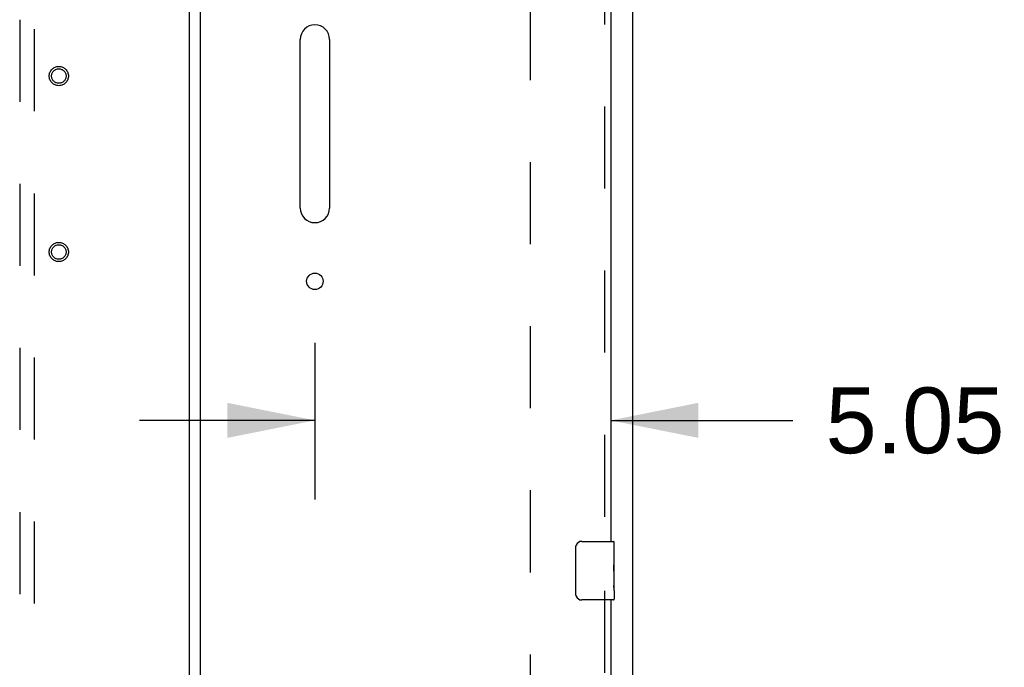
# Model space of a CAD drawing. Header units: inches. Extents: x 0 to 254, y 0 to 165.
# Tile 56 of 78: x 112 to 129, y 93 to 104. Entities that reach past the tile are written whole.
import ezdxf

# ---------------------------------------------------------------- set-up
doc = ezdxf.new("R2010")
doc.units = ezdxf.units.IN
doc.header["$LTSCALE"] = 13.988161
doc.header["$MEASUREMENT"] = 0
doc.linetypes.add('HIDDEN', pattern=[0.2, 0.1, -0.1])
doc.layers.get('0').update_dxf_attribs({"linetype": 'CONTINUOUS'})
for name, color, linetype in [('DEFAULT_2', 8, 'HIDDEN'), ('DIMENSIONS', 7, 'CONTINUOUS'), ('MASTER_DOOR_ASSEMBLY', 7, 'CONTINUOUS'), ('SLAVE_DOOR_ASSEMBLY', 7, 'CONTINUOUS')]:
    doc.layers.add(name, color=color, linetype=linetype)
doc.styles.get("Standard").update_dxf_attribs({"font": 'arial.ttf'})
doc.dimstyles.new('DIMSTYLE_1', dxfattribs={"dimtxt": 1.122045, "dimasz": 1.49606, "dimexe": 0.09, "dimexo": 0.07, "dimgap": 0.0375, "dimtad": 0, "dimtih": 1, "dimtoh": 1, "dimzin": 4, "dimdsep": 46, "dimtxsty": 'Standard', "dimblk": '_FILLED', "dimblk1": '_FILLED', "dimblk2": '_FILLED', "dimcen": 0.09, "dimazin": 1, "dimtfac": 1, "dimtdec": 3, "dimtofl": 0, "dimtmove": 0, "dimatfit": 3, "dimldrblk": '_FILLED', "dimfxl": 0, "dimtolj": 1, "dimtzin": 4, "dimarcsym": 0})

# ---------------------------------------------------------------- blocks, each defined once
blk = doc.blocks.new('_FILLED')
at = {"color": 0, "linetype": 'ByBlock'}
blk.add_solid([(0, 0), (-1, 0.2), (-1, -0.2)], dxfattribs=at)
blk = doc.blocks.new('*D19')
at = {"layer": 'DIMENSIONS', "color": 2, "linetype": 'Continuous'}
for p, q in [((117.25, 98.133), (117.25, 95.463)), ((117.25, 96.81), (114.258, 96.81)), ((122.297, 96.81), (125.402, 96.81))]:
    blk.add_line(p, q, dxfattribs=at)
at = {"layer": 'DIMENSIONS', "color": 2, "linetype": 'Continuous', "xscale": 1.49606, "yscale": 1.49606, "zscale": 1.49606}
blk.add_blockref('_FILLED', (117.25, 96.81), dxfattribs=at)
at = {"layer": 'DIMENSIONS', "color": 2, "linetype": 'Continuous', "xscale": 1.49606, "yscale": 1.49606, "zscale": 1.49606, "rotation": 180}
blk.add_blockref('_FILLED', (122.297, 96.81), dxfattribs=at)
at = {"layer": 'DIMENSIONS', "color": 2, "linetype": 'Continuous', "insert": (125.963, 97.371), "char_height": 1.122, "width": 3.04913, "attachment_point": 1, "line_spacing_factor": 0.9}
blk.add_mtext('5.05', dxfattribs=at)

msp = doc.modelspace()

# ---------------------------------------------------------------- linework, layer by layer
at = {"color": 3, "linetype": 'Continuous'}
msp.add_line((122.672, 43.858), (122.672, 122.39), dxfattribs=at)
at = {"layer": 'DEFAULT_2', "color": 8, "linetype": 'HIDDEN'}
msp.add_line((120.922, 120.796), (120.922, 45.452), dxfattribs=at)
at = {"layer": 'MASTER_DOOR_ASSEMBLY', "color": 8, "linetype": 'HIDDEN'}
for p, q in [((112.214, 120.426), (112.214, 85.294)), ((112.464, 85.294), (112.464, 120.426))]:
    msp.add_line(p, q, dxfattribs=at)
at = {"layer": 'MASTER_DOOR_ASSEMBLY', "color": 3, "linetype": 'Continuous'}
msp.add_line((115.11, 45.913), (115.11, 120.335), dxfattribs=at)
at = {"layer": 'MASTER_DOOR_ASSEMBLY', "color": 8, "linetype": 'HIDDEN'}
for centre, radius in [((112.881, 102.681), 0.164), ((112.881, 102.681), 0.124), ((112.881, 99.681), 0.164), ((112.881, 99.681), 0.124)]:
    msp.add_circle(centre, radius, dxfattribs=at)
at = {"layer": 'SLAVE_DOOR_ASSEMBLY', "color": 3, "linetype": 'Continuous'}
for p, q in [((115.297, 45.778), (115.297, 120.469)), ((122.297, 115.994), (122.297, 94.747)), ((117, 100.431), (117, 103.306)), ((117.5, 103.306), (117.5, 100.431)), ((122.297, 93.747), (122.297, 72.5))]:
    msp.add_line(p, q, dxfattribs=at)
at = {"layer": 'SLAVE_DOOR_ASSEMBLY', "color": 8, "linetype": 'HIDDEN'}
for p, q in [((122.193, 116.149), (122.193, 94.592)), ((122.193, 93.902), (122.193, 72.345))]:
    msp.add_line(p, q, dxfattribs=at)
at = {"layer": 'SLAVE_DOOR_ASSEMBLY', "color": 7, "linetype": 'Continuous'}
for p, q in [((121.802, 94.747), (122.342, 94.747)), ((121.702, 93.847), (121.702, 94.647)), ((122.357, 94.593), (122.35, 94.593)), ((122.35, 94.593), (122.35, 94.362)), ((122.357, 94.168), (122.357, 94.732)), ((122.357, 94.425), (122.35, 94.425)), ((122.357, 94.362), (122.35, 94.362)), ((122.357, 94.326), (122.351, 94.326)), ((122.357, 94.132), (122.35, 94.132)), ((122.35, 94.132), (122.35, 93.995)), ((122.356, 94.195), (122.357, 94.195)), ((122.357, 93.908), (122.357, 94.165)), ((122.351, 93.964), (122.357, 93.964)), ((122.357, 93.908), (122.357, 93.762)), ((122.342, 93.747), (121.802, 93.747))]:
    msp.add_line(p, q, dxfattribs=at)
for points in [[(121.702, 94.647), (121.702, 94.653), (121.703, 94.659), (121.704, 94.666), (121.705, 94.671), (121.707, 94.677), (121.709, 94.683)], [(122.356, 94.193), (122.353, 94.226), (122.352, 94.238), (122.351, 94.251), (122.351, 94.263), (122.35, 94.276), (122.35, 94.289), (122.35, 94.302), (122.351, 94.314), (122.351, 94.327), (122.352, 94.339), (122.353, 94.351)], [(122.357, 94.165), (122.357, 94.173), (122.356, 94.183), (122.356, 94.193)], [(122.352, 93.959), (122.351, 93.968), (122.351, 93.977), (122.35, 93.986), (122.35, 93.995)], [(122.354, 93.935), (122.353, 93.942), (122.353, 93.95), (122.352, 93.959)], [(122.357, 93.908), (122.357, 93.911), (122.357, 93.916), (122.356, 93.921), (122.354, 93.935)], [(121.709, 93.811), (121.707, 93.816), (121.705, 93.822), (121.704, 93.828), (121.703, 93.834), (121.702, 93.841), (121.702, 93.847)]]:
    msp.add_lwpolyline(points, dxfattribs=at)
at = {"layer": 'SLAVE_DOOR_ASSEMBLY', "color": 3, "linetype": 'Continuous'}
msp.add_circle((117.25, 99.181), 0.141, dxfattribs=at)
for centre, start, end in [((117.25, 103.306), 0, 180), ((117.25, 100.431), 180, 360)]:
    msp.add_arc(centre, 0.25, start, end, dxfattribs=at)
at = {"layer": 'SLAVE_DOOR_ASSEMBLY', "color": 7, "linetype": 'Continuous'}
for centre, radius, start, end in [((121.802, 94.647), 0.1, 90, 158.7946), ((122.342, 94.732), 0.015, 0, 90), ((121.802, 93.847), 0.1, 201.1999, 270), ((122.342, 93.762), 0.015, 270, 360)]:
    msp.add_arc(centre, radius, start, end, dxfattribs=at)
msp.add_ellipse((122.094, 94.331), major_axis=(0.263, 0), ratio=0.432808, start_param=0, end_param=0.179988, dxfattribs=at)

# ---------------------------------------------------------------- dimensions: what is measured, and where the dimension line sits
at = {"layer": 'DIMENSIONS', "color": 2, "linetype": 'Continuous'}
dim = msp.add_linear_dim(base=(117.25, 96.81), p1=(122.297, 121.39), p2=(117.25, 95.393), angle=180, text='<>\\P[]', dimstyle='DIMSTYLE_1', dxfattribs=at)
dim.commit()
dim.dimension.update_dxf_attribs({"geometry": '*D19', "text_midpoint": (127.488, 96.804), "dimtype": 160})

doc.saveas('drawing.dxf')
